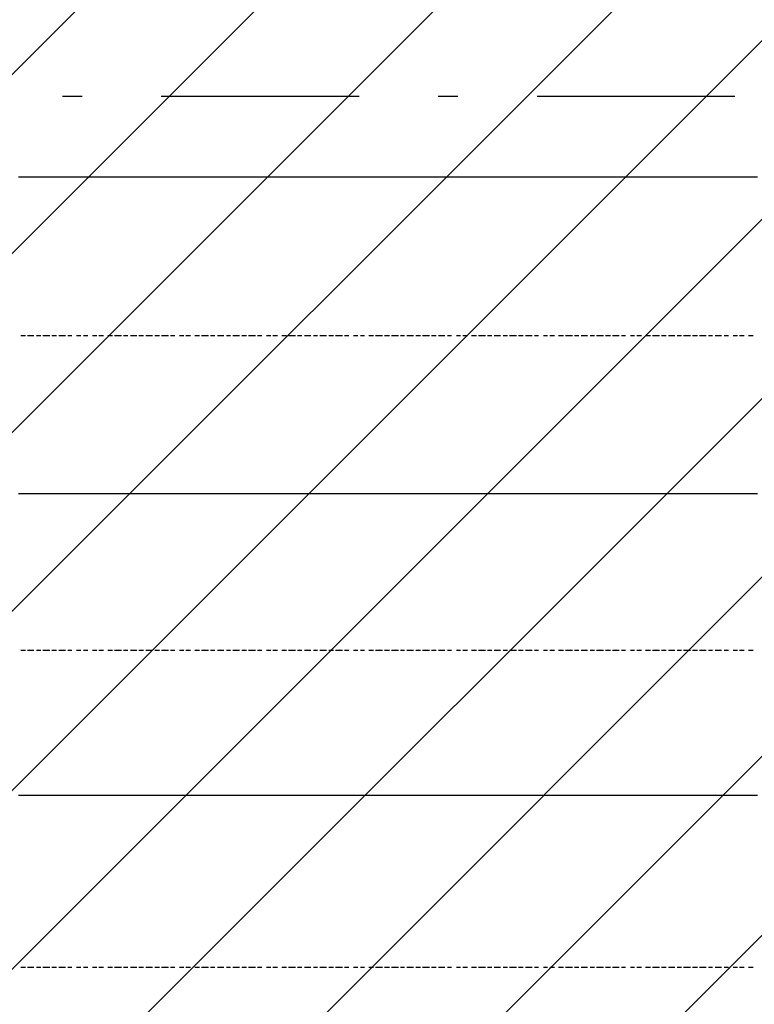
# Model space of a CAD drawing. Extents: x 997 to 109698, y 921 to 94021.
# Tile 206 of 256: x 23142 to 24535, y 20591 to 22459. Entities that reach past the tile are written whole.
import ezdxf

# ---------------------------------------------------------------- set-up
doc = ezdxf.new("R2010")
doc.units = 0
doc.header["$MEASUREMENT"] = 0
doc.layers.add('12', color=7, linetype='CONTINUOUS')
doc.layers.add('28', color=7, linetype='CONTINUOUS')

msp = doc.modelspace()

# ---------------------------------------------------------------- linework, layer by layer
at = {"layer": '12', "color": 1}
for p, q in [((23139.601607, 22160.953237), (23147.601607, 22160.953237)), ((23147.601607, 22160.953237), (23160.601607, 22160.953237)), ((23160.601607, 22160.953237), (23168.601607, 22160.953237)), ((23168.601607, 22160.953237), (23181.601607, 22160.953237)), ((23181.601607, 22160.953237), (23190.601607, 22160.953237)), ((23190.601607, 22160.953237), (23198.601607, 22160.953237)), ((23198.601607, 22160.953237), (23211.601607, 22160.953237)), ((23211.601607, 22160.953237), (23219.601607, 22160.953237)), ((23219.601607, 22160.953237), (23228.601607, 22160.953237)), ((23228.601607, 22160.953237), (23240.601607, 22160.953237)), ((23240.601607, 22160.953237), (23249.601607, 22160.953237)), ((23249.601607, 22160.953237), (23257.601607, 22160.953237)), ((23257.601607, 22160.953237), (23270.601607, 22160.953237)), ((23270.601607, 22160.953237), (23279.601607, 22160.953237)), ((23279.601607, 22160.953237), (23291.601607, 22160.953237)), ((23291.601607, 22160.953237), (23300.601607, 22160.953237)), ((23300.601607, 22160.953237), (23308.601607, 22160.953237)), ((23308.601607, 22160.953237), (23321.601607, 22160.953237)), ((23321.601607, 22160.953237), (23329.601607, 22160.953237)), ((23329.601607, 22160.953237), (23338.601607, 22160.953237)), ((23338.601607, 22160.953237), (23351.601607, 22160.953237)), ((23351.601607, 22160.953237), (23359.601607, 22160.953237)), ((23359.601607, 22160.953237), (23367.601607, 22160.953237)), ((23367.601607, 22160.953237), (23380.601607, 22160.953237)), ((23380.601607, 22160.953237), (23389.601607, 22160.953237)), ((23389.601607, 22160.953237), (23401.601607, 22160.953237)), ((23401.601607, 22160.953237), (23410.601607, 22160.953237)), ((23410.601607, 22160.953237), (23418.601607, 22160.953237)), ((23418.601607, 22160.953237), (23431.601607, 22160.953237)), ((23431.601607, 22160.953237), (23439.601607, 22160.953237)), ((23439.601607, 22160.953237), (23448.601607, 22160.953237)), ((23448.601607, 22160.953237), (23461.601607, 22160.953237)), ((23461.601607, 22160.953237), (23469.601607, 22160.953237)), ((23469.601607, 22160.953237), (23478.601607, 22160.953237)), ((23478.601607, 22160.953237), (23490.601607, 22160.953237)), ((23490.601607, 22160.953237), (23499.601607, 22160.953237)), ((23499.601607, 22160.953237), (23511.601607, 22160.953237)), ((23511.601607, 22160.953237), (23520.601607, 22160.953237)), ((23520.601607, 22160.953237), (23528.601607, 22160.953237)), ((23528.601607, 22160.953237), (23541.601607, 22160.953237)), ((23541.601607, 22160.953237), (23549.601607, 22160.953237)), ((23549.601607, 22160.953237), (23558.601607, 22160.953237)), ((23558.601607, 22160.953237), (23571.601607, 22160.953237)), ((23571.601607, 22160.953237), (23579.601607, 22160.953237)), ((23579.601607, 22160.953237), (23588.601607, 22160.953237)), ((23588.601607, 22160.953237), (23600.601607, 22160.953237)), ((23600.601607, 22160.953237), (23609.601607, 22160.953237)), ((23609.601607, 22160.953237), (23617.601607, 22160.953237)), ((23617.601607, 22160.953237), (23630.601607, 22160.953237)), ((23630.601607, 22160.953237), (23638.601607, 22160.953237)), ((23638.601607, 22160.953237), (23651.601607, 22160.953237)), ((23651.601607, 22160.953237), (23660.601607, 22160.953237)), ((23660.601607, 22160.953237), (23668.601607, 22160.953237)), ((23668.601607, 22160.953237), (23681.601607, 22160.953237)), ((23681.601607, 22160.953237), (23689.601607, 22160.953237)), ((23689.601607, 22160.953237), (23698.601607, 22160.953237)), ((23698.601607, 22160.953237), (23710.601607, 22160.953237)), ((23710.601607, 22160.953237), (23719.601607, 22160.953237)), ((23719.601607, 22160.953237), (23727.601607, 22160.953237)), ((23727.601607, 22160.953237), (23740.601607, 22160.953237)), ((23740.601607, 22160.953237), (23748.601607, 22160.953237)), ((23748.601607, 22160.953237), (23761.601607, 22160.953237)), ((23761.601607, 22160.953237), (23770.601607, 22160.953237)), ((23770.601607, 22160.953237), (23778.601607, 22160.953237)), ((23778.601607, 22160.953237), (23791.601607, 22160.953237)), ((23791.601607, 22160.953237), (23799.601607, 22160.953237)), ((23799.601607, 22160.953237), (23808.601607, 22160.953237)), ((23808.601607, 22160.953237), (23820.601607, 22160.953237)), ((23820.601607, 22160.953237), (23829.601607, 22160.953237)), ((23829.601607, 22160.953237), (23837.601607, 22160.953237)), ((23837.601607, 22160.953237), (23850.601607, 22160.953237)), ((23850.601607, 22160.953237), (23859.601607, 22160.953237)), ((23859.601607, 22160.953237), (23871.601607, 22160.953237)), ((23871.601607, 22160.953237), (23880.601607, 22160.953237)), ((23880.601607, 22160.953237), (23888.601607, 22160.953237)), ((23888.601607, 22160.953237), (23901.601607, 22160.953237)), ((23901.601607, 22160.953237), (23909.601607, 22160.953237)), ((23909.601607, 22160.953237), (23918.601607, 22160.953237)), ((23918.601607, 22160.953237), (23931.601607, 22160.953237)), ((23931.601607, 22160.953237), (23939.601607, 22160.953237)), ((23939.601607, 22160.953237), (23947.601607, 22160.953237)), ((23947.601607, 22160.953237), (23960.601607, 22160.953237)), ((23960.601607, 22160.953237), (23969.601607, 22160.953237)), ((23969.601607, 22160.953237), (23981.601607, 22160.953237)), ((23981.601607, 22160.953237), (23990.601607, 22160.953237)), ((23990.601607, 22160.953237), (23998.601607, 22160.953237)), ((23998.601607, 22160.953237), (24011.601607, 22160.953237)), ((24011.601607, 22160.953237), (24019.601607, 22160.953237)), ((24019.601607, 22160.953237), (24028.601607, 22160.953237)), ((24028.601607, 22160.953237), (24041.601607, 22160.953237)), ((24041.601607, 22160.953237), (24049.601607, 22160.953237)), ((24049.601607, 22160.953237), (24058.601607, 22160.953237)), ((24058.601607, 22160.953237), (24070.601607, 22160.953237)), ((24070.601607, 22160.953237), (24079.601607, 22160.953237)), ((24079.601607, 22160.953237), (24091.601607, 22160.953237)), ((24091.601607, 22160.953237), (24100.601607, 22160.953237)), ((24100.601607, 22160.953237), (24108.601607, 22160.953237)), ((24108.601607, 22160.953237), (24121.601607, 22160.953237)), ((24121.601607, 22160.953237), (24129.601607, 22160.953237)), ((24129.601607, 22160.953237), (24138.601607, 22160.953237)), ((24138.601607, 22160.953237), (24151.601607, 22160.953237)), ((24151.601607, 22160.953237), (24159.601607, 22160.953237)), ((24159.601607, 22160.953237), (24168.601607, 22160.953237)), ((24168.601607, 22160.953237), (24180.601607, 22160.953237)), ((24180.601607, 22160.953237), (24189.601607, 22160.953237)), ((24189.601607, 22160.953237), (24197.601607, 22160.953237)), ((24197.601607, 22160.953237), (24210.601607, 22160.953237)), ((24210.601607, 22160.953237), (24218.601607, 22160.953237)), ((24218.601607, 22160.953237), (24231.601607, 22160.953237)), ((24231.601607, 22160.953237), (24240.601607, 22160.953237)), ((24240.601607, 22160.953237), (24248.601607, 22160.953237)), ((24248.601607, 22160.953237), (24261.601607, 22160.953237)), ((24261.601607, 22160.953237), (24269.601607, 22160.953237)), ((24269.601607, 22160.953237), (24278.601607, 22160.953237)), ((24278.601607, 22160.953237), (24290.601607, 22160.953237)), ((24290.601607, 22160.953237), (24299.601607, 22160.953237)), ((24299.601607, 22160.953237), (24307.601607, 22160.953237)), ((24307.601607, 22160.953237), (24320.601607, 22160.953237)), ((24320.601607, 22160.953237), (24328.601607, 22160.953237)), ((24328.601607, 22160.953237), (24341.601607, 22160.953237)), ((24341.601607, 22160.953237), (24350.601607, 22160.953237)), ((24350.601607, 22160.953237), (24358.601607, 22160.953237)), ((24358.601607, 22160.953237), (24371.601607, 22160.953237)), ((24371.601607, 22160.953237), (24379.601607, 22160.953237)), ((24379.601607, 22160.953237), (24388.601607, 22160.953237)), ((24388.601607, 22160.953237), (24400.601607, 22160.953237)), ((24400.601607, 22160.953237), (24409.601607, 22160.953237)), ((24409.601607, 22160.953237), (24417.601607, 22160.953237)), ((24417.601607, 22160.953237), (24430.601607, 22160.953237)), ((24430.601607, 22160.953237), (24439.601607, 22160.953237)), ((24439.601607, 22160.953237), (24451.601607, 22160.953237)), ((24451.601607, 22160.953237), (24460.601607, 22160.953237)), ((24460.601607, 22160.953237), (24468.601607, 22160.953237)), ((24468.601607, 22160.953237), (24481.601607, 22160.953237)), ((24481.601607, 22160.953237), (24489.601607, 22160.953237)), ((24489.601607, 22160.953237), (24498.601607, 22160.953237)), ((24498.601607, 22160.953237), (24510.601607, 22160.953237)), ((24510.601607, 22160.953237), (24519.601607, 22160.953237)), ((24519.601607, 22160.953237), (24527.601607, 22160.953237)), ((24527.601607, 22160.953237), (24540.601607, 22160.953237)), ((23139.601607, 21559.953237), (23147.601607, 21559.953237)), ((23147.601607, 21559.953237), (23160.601607, 21559.953237)), ((23160.601607, 21559.953237), (23168.601607, 21559.953237)), ((23168.601607, 21559.953237), (23181.601607, 21559.953237)), ((23181.601607, 21559.953237), (23190.601607, 21559.953237)), ((23190.601607, 21559.953237), (23198.601607, 21559.953237)), ((23198.601607, 21559.953237), (23211.601607, 21559.953237)), ((23211.601607, 21559.953237), (23219.601607, 21559.953237)), ((23219.601607, 21559.953237), (23228.601607, 21559.953237)), ((23228.601607, 21559.953237), (23240.601607, 21559.953237)), ((23240.601607, 21559.953237), (23249.601607, 21559.953237)), ((23249.601607, 21559.953237), (23257.601607, 21559.953237)), ((23257.601607, 21559.953237), (23270.601607, 21559.953237)), ((23270.601607, 21559.953237), (23279.601607, 21559.953237)), ((23279.601607, 21559.953237), (23291.601607, 21559.953237)), ((23291.601607, 21559.953237), (23300.601607, 21559.953237)), ((23300.601607, 21559.953237), (23308.601607, 21559.953237)), ((23308.601607, 21559.953237), (23321.601607, 21559.953237)), ((23321.601607, 21559.953237), (23329.601607, 21559.953237)), ((23329.601607, 21559.953237), (23338.601607, 21559.953237)), ((23338.601607, 21559.953237), (23351.601607, 21559.953237)), ((23351.601607, 21559.953237), (23359.601607, 21559.953237)), ((23359.601607, 21559.953237), (23367.601607, 21559.953237)), ((23367.601607, 21559.953237), (23380.601607, 21559.953237)), ((23380.601607, 21559.953237), (23389.601607, 21559.953237)), ((23389.601607, 21559.953237), (23401.601607, 21559.953237)), ((23401.601607, 21559.953237), (23410.601607, 21559.953237)), ((23410.601607, 21559.953237), (23418.601607, 21559.953237)), ((23418.601607, 21559.953237), (23431.601607, 21559.953237)), ((23431.601607, 21559.953237), (23439.601607, 21559.953237)), ((23439.601607, 21559.953237), (23448.601607, 21559.953237)), ((23448.601607, 21559.953237), (23461.601607, 21559.953237)), ((23461.601607, 21559.953237), (23469.601607, 21559.953237)), ((23469.601607, 21559.953237), (23478.601607, 21559.953237)), ((23478.601607, 21559.953237), (23490.601607, 21559.953237)), ((23490.601607, 21559.953237), (23499.601607, 21559.953237)), ((23499.601607, 21559.953237), (23511.601607, 21559.953237)), ((23511.601607, 21559.953237), (23520.601607, 21559.953237)), ((23520.601607, 21559.953237), (23528.601607, 21559.953237)), ((23528.601607, 21559.953237), (23541.601607, 21559.953237)), ((23541.601607, 21559.953237), (23549.601607, 21559.953237)), ((23549.601607, 21559.953237), (23558.601607, 21559.953237)), ((23558.601607, 21559.953237), (23571.601607, 21559.953237)), ((23571.601607, 21559.953237), (23579.601607, 21559.953237)), ((23579.601607, 21559.953237), (23588.601607, 21559.953237)), ((23588.601607, 21559.953237), (23600.601607, 21559.953237)), ((23600.601607, 21559.953237), (23609.601607, 21559.953237)), ((23609.601607, 21559.953237), (23617.601607, 21559.953237)), ((23617.601607, 21559.953237), (23630.601607, 21559.953237)), ((23630.601607, 21559.953237), (23638.601607, 21559.953237)), ((23638.601607, 21559.953237), (23651.601607, 21559.953237)), ((23651.601607, 21559.953237), (23660.601607, 21559.953237)), ((23660.601607, 21559.953237), (23668.601607, 21559.953237)), ((23668.601607, 21559.953237), (23681.601607, 21559.953237)), ((23681.601607, 21559.953237), (23689.601607, 21559.953237)), ((23689.601607, 21559.953237), (23698.601607, 21559.953237)), ((23698.601607, 21559.953237), (23710.601607, 21559.953237)), ((23710.601607, 21559.953237), (23719.601607, 21559.953237)), ((23719.601607, 21559.953237), (23727.601607, 21559.953237)), ((23727.601607, 21559.953237), (23740.601607, 21559.953237)), ((23740.601607, 21559.953237), (23748.601607, 21559.953237)), ((23748.601607, 21559.953237), (23761.601607, 21559.953237)), ((23761.601607, 21559.953237), (23770.601607, 21559.953237)), ((23770.601607, 21559.953237), (23778.601607, 21559.953237)), ((23778.601607, 21559.953237), (23791.601607, 21559.953237)), ((23791.601607, 21559.953237), (23799.601607, 21559.953237)), ((23799.601607, 21559.953237), (23808.601607, 21559.953237)), ((23808.601607, 21559.953237), (23820.601607, 21559.953237)), ((23820.601607, 21559.953237), (23829.601607, 21559.953237)), ((23829.601607, 21559.953237), (23837.601607, 21559.953237)), ((23837.601607, 21559.953237), (23850.601607, 21559.953237)), ((23850.601607, 21559.953237), (23859.601607, 21559.953237)), ((23859.601607, 21559.953237), (23871.601607, 21559.953237)), ((23871.601607, 21559.953237), (23880.601607, 21559.953237)), ((23880.601607, 21559.953237), (23888.601607, 21559.953237)), ((23888.601607, 21559.953237), (23901.601607, 21559.953237)), ((23901.601607, 21559.953237), (23909.601607, 21559.953237)), ((23909.601607, 21559.953237), (23918.601607, 21559.953237)), ((23918.601607, 21559.953237), (23931.601607, 21559.953237)), ((23931.601607, 21559.953237), (23939.601607, 21559.953237)), ((23939.601607, 21559.953237), (23947.601607, 21559.953237)), ((23947.601607, 21559.953237), (23960.601607, 21559.953237)), ((23960.601607, 21559.953237), (23969.601607, 21559.953237)), ((23969.601607, 21559.953237), (23981.601607, 21559.953237)), ((23981.601607, 21559.953237), (23990.601607, 21559.953237)), ((23990.601607, 21559.953237), (23998.601607, 21559.953237)), ((23998.601607, 21559.953237), (24011.601607, 21559.953237)), ((24011.601607, 21559.953237), (24019.601607, 21559.953237)), ((24019.601607, 21559.953237), (24028.601607, 21559.953237)), ((24028.601607, 21559.953237), (24041.601607, 21559.953237)), ((24041.601607, 21559.953237), (24049.601607, 21559.953237)), ((24049.601607, 21559.953237), (24058.601607, 21559.953237)), ((24058.601607, 21559.953237), (24070.601607, 21559.953237)), ((24070.601607, 21559.953237), (24079.601607, 21559.953237)), ((24079.601607, 21559.953237), (24091.601607, 21559.953237)), ((24091.601607, 21559.953237), (24100.601607, 21559.953237)), ((24100.601607, 21559.953237), (24108.601607, 21559.953237)), ((24108.601607, 21559.953237), (24121.601607, 21559.953237)), ((24121.601607, 21559.953237), (24129.601607, 21559.953237)), ((24129.601607, 21559.953237), (24138.601607, 21559.953237)), ((24138.601607, 21559.953237), (24151.601607, 21559.953237)), ((24151.601607, 21559.953237), (24159.601607, 21559.953237)), ((24159.601607, 21559.953237), (24168.601607, 21559.953237)), ((24168.601607, 21559.953237), (24180.601607, 21559.953237)), ((24180.601607, 21559.953237), (24189.601607, 21559.953237)), ((24189.601607, 21559.953237), (24197.601607, 21559.953237)), ((24197.601607, 21559.953237), (24210.601607, 21559.953237)), ((24210.601607, 21559.953237), (24218.601607, 21559.953237)), ((24218.601607, 21559.953237), (24231.601607, 21559.953237)), ((24231.601607, 21559.953237), (24240.601607, 21559.953237)), ((24240.601607, 21559.953237), (24248.601607, 21559.953237)), ((24248.601607, 21559.953237), (24261.601607, 21559.953237)), ((24261.601607, 21559.953237), (24269.601607, 21559.953237)), ((24269.601607, 21559.953237), (24278.601607, 21559.953237)), ((24278.601607, 21559.953237), (24290.601607, 21559.953237)), ((24290.601607, 21559.953237), (24299.601607, 21559.953237)), ((24299.601607, 21559.953237), (24307.601607, 21559.953237)), ((24307.601607, 21559.953237), (24320.601607, 21559.953237)), ((24320.601607, 21559.953237), (24328.601607, 21559.953237)), ((24328.601607, 21559.953237), (24341.601607, 21559.953237)), ((24341.601607, 21559.953237), (24350.601607, 21559.953237)), ((24350.601607, 21559.953237), (24358.601607, 21559.953237)), ((24358.601607, 21559.953237), (24371.601607, 21559.953237)), ((24371.601607, 21559.953237), (24379.601607, 21559.953237)), ((24379.601607, 21559.953237), (24388.601607, 21559.953237)), ((24388.601607, 21559.953237), (24400.601607, 21559.953237)), ((24400.601607, 21559.953237), (24409.601607, 21559.953237)), ((24409.601607, 21559.953237), (24417.601607, 21559.953237)), ((24417.601607, 21559.953237), (24430.601607, 21559.953237)), ((24430.601607, 21559.953237), (24439.601607, 21559.953237)), ((24439.601607, 21559.953237), (24451.601607, 21559.953237)), ((24451.601607, 21559.953237), (24460.601607, 21559.953237)), ((24460.601607, 21559.953237), (24468.601607, 21559.953237)), ((24468.601607, 21559.953237), (24481.601607, 21559.953237)), ((24481.601607, 21559.953237), (24489.601607, 21559.953237)), ((24489.601607, 21559.953237), (24498.601607, 21559.953237)), ((24498.601607, 21559.953237), (24510.601607, 21559.953237)), ((24510.601607, 21559.953237), (24519.601607, 21559.953237)), ((24519.601607, 21559.953237), (24527.601607, 21559.953237)), ((24527.601607, 21559.953237), (24540.601607, 21559.953237)), ((23139.601607, 20987.953237), (23147.601607, 20987.953237)), ((23147.601607, 20987.953237), (23160.601607, 20987.953237)), ((23160.601607, 20987.953237), (23168.601607, 20987.953237)), ((23168.601607, 20987.953237), (23181.601607, 20987.953237)), ((23181.601607, 20987.953237), (23190.601607, 20987.953237)), ((23190.601607, 20987.953237), (23198.601607, 20987.953237)), ((23198.601607, 20987.953237), (23211.601607, 20987.953237)), ((23211.601607, 20987.953237), (23219.601607, 20987.953237)), ((23219.601607, 20987.953237), (23228.601607, 20987.953237)), ((23228.601607, 20987.953237), (23240.601607, 20987.953237)), ((23240.601607, 20987.953237), (23249.601607, 20987.953237)), ((23249.601607, 20987.953237), (23257.601607, 20987.953237)), ((23257.601607, 20987.953237), (23270.601607, 20987.953237)), ((23270.601607, 20987.953237), (23279.601607, 20987.953237)), ((23279.601607, 20987.953237), (23291.601607, 20987.953237)), ((23291.601607, 20987.953237), (23300.601607, 20987.953237)), ((23300.601607, 20987.953237), (23308.601607, 20987.953237)), ((23308.601607, 20987.953237), (23321.601607, 20987.953237)), ((23321.601607, 20987.953237), (23329.601607, 20987.953237)), ((23329.601607, 20987.953237), (23338.601607, 20987.953237)), ((23338.601607, 20987.953237), (23351.601607, 20987.953237)), ((23351.601607, 20987.953237), (23359.601607, 20987.953237)), ((23359.601607, 20987.953237), (23367.601607, 20987.953237)), ((23367.601607, 20987.953237), (23380.601607, 20987.953237)), ((23380.601607, 20987.953237), (23389.601607, 20987.953237)), ((23389.601607, 20987.953237), (23401.601607, 20987.953237)), ((23401.601607, 20987.953237), (23410.601607, 20987.953237)), ((23410.601607, 20987.953237), (23418.601607, 20987.953237)), ((23418.601607, 20987.953237), (23431.601607, 20987.953237)), ((23431.601607, 20987.953237), (23439.601607, 20987.953237)), ((23439.601607, 20987.953237), (23448.601607, 20987.953237)), ((23448.601607, 20987.953237), (23461.601607, 20987.953237)), ((23461.601607, 20987.953237), (23469.601607, 20987.953237)), ((23469.601607, 20987.953237), (23478.601607, 20987.953237)), ((23478.601607, 20987.953237), (23490.601607, 20987.953237)), ((23490.601607, 20987.953237), (23499.601607, 20987.953237)), ((23499.601607, 20987.953237), (23511.601607, 20987.953237)), ((23511.601607, 20987.953237), (23520.601607, 20987.953237)), ((23520.601607, 20987.953237), (23528.601607, 20987.953237)), ((23528.601607, 20987.953237), (23541.601607, 20987.953237)), ((23541.601607, 20987.953237), (23549.601607, 20987.953237)), ((23549.601607, 20987.953237), (23558.601607, 20987.953237)), ((23558.601607, 20987.953237), (23571.601607, 20987.953237)), ((23571.601607, 20987.953237), (23579.601607, 20987.953237)), ((23579.601607, 20987.953237), (23588.601607, 20987.953237)), ((23588.601607, 20987.953237), (23600.601607, 20987.953237)), ((23600.601607, 20987.953237), (23609.601607, 20987.953237)), ((23609.601607, 20987.953237), (23617.601607, 20987.953237)), ((23617.601607, 20987.953237), (23630.601607, 20987.953237)), ((23630.601607, 20987.953237), (23638.601607, 20987.953237)), ((23638.601607, 20987.953237), (23651.601607, 20987.953237)), ((23651.601607, 20987.953237), (23660.601607, 20987.953237)), ((23660.601607, 20987.953237), (23668.601607, 20987.953237)), ((23668.601607, 20987.953237), (23681.601607, 20987.953237)), ((23681.601607, 20987.953237), (23689.601607, 20987.953237)), ((23689.601607, 20987.953237), (23698.601607, 20987.953237)), ((23698.601607, 20987.953237), (23710.601607, 20987.953237)), ((23710.601607, 20987.953237), (23719.601607, 20987.953237)), ((23719.601607, 20987.953237), (23727.601607, 20987.953237)), ((23727.601607, 20987.953237), (23740.601607, 20987.953237)), ((23740.601607, 20987.953237), (23748.601607, 20987.953237)), ((23748.601607, 20987.953237), (23761.601607, 20987.953237)), ((23761.601607, 20987.953237), (23770.601607, 20987.953237)), ((23770.601607, 20987.953237), (23778.601607, 20987.953237)), ((23778.601607, 20987.953237), (23791.601607, 20987.953237)), ((23791.601607, 20987.953237), (23799.601607, 20987.953237)), ((23799.601607, 20987.953237), (23808.601607, 20987.953237)), ((23808.601607, 20987.953237), (23820.601607, 20987.953237)), ((23820.601607, 20987.953237), (23829.601607, 20987.953237)), ((23829.601607, 20987.953237), (23837.601607, 20987.953237)), ((23837.601607, 20987.953237), (23850.601607, 20987.953237)), ((23850.601607, 20987.953237), (23859.601607, 20987.953237)), ((23859.601607, 20987.953237), (23871.601607, 20987.953237)), ((23871.601607, 20987.953237), (23880.601607, 20987.953237)), ((23880.601607, 20987.953237), (23888.601607, 20987.953237)), ((23888.601607, 20987.953237), (23901.601607, 20987.953237)), ((23901.601607, 20987.953237), (23909.601607, 20987.953237)), ((23909.601607, 20987.953237), (23918.601607, 20987.953237)), ((23918.601607, 20987.953237), (23931.601607, 20987.953237)), ((23931.601607, 20987.953237), (23939.601607, 20987.953237)), ((23939.601607, 20987.953237), (23947.601607, 20987.953237)), ((23947.601607, 20987.953237), (23960.601607, 20987.953237)), ((23960.601607, 20987.953237), (23969.601607, 20987.953237)), ((23969.601607, 20987.953237), (23981.601607, 20987.953237)), ((23981.601607, 20987.953237), (23990.601607, 20987.953237)), ((23990.601607, 20987.953237), (23998.601607, 20987.953237)), ((23998.601607, 20987.953237), (24011.601607, 20987.953237)), ((24011.601607, 20987.953237), (24019.601607, 20987.953237)), ((24019.601607, 20987.953237), (24028.601607, 20987.953237)), ((24028.601607, 20987.953237), (24041.601607, 20987.953237)), ((24041.601607, 20987.953237), (24049.601607, 20987.953237)), ((24049.601607, 20987.953237), (24058.601607, 20987.953237)), ((24058.601607, 20987.953237), (24070.601607, 20987.953237)), ((24070.601607, 20987.953237), (24079.601607, 20987.953237)), ((24079.601607, 20987.953237), (24091.601607, 20987.953237)), ((24091.601607, 20987.953237), (24100.601607, 20987.953237)), ((24100.601607, 20987.953237), (24108.601607, 20987.953237)), ((24108.601607, 20987.953237), (24121.601607, 20987.953237)), ((24121.601607, 20987.953237), (24129.601607, 20987.953237)), ((24129.601607, 20987.953237), (24138.601607, 20987.953237)), ((24138.601607, 20987.953237), (24151.601607, 20987.953237)), ((24151.601607, 20987.953237), (24159.601607, 20987.953237)), ((24159.601607, 20987.953237), (24168.601607, 20987.953237)), ((24168.601607, 20987.953237), (24180.601607, 20987.953237)), ((24180.601607, 20987.953237), (24189.601607, 20987.953237)), ((24189.601607, 20987.953237), (24197.601607, 20987.953237)), ((24197.601607, 20987.953237), (24210.601607, 20987.953237)), ((24210.601607, 20987.953237), (24218.601607, 20987.953237)), ((24218.601607, 20987.953237), (24231.601607, 20987.953237)), ((24231.601607, 20987.953237), (24240.601607, 20987.953237)), ((24240.601607, 20987.953237), (24248.601607, 20987.953237)), ((24248.601607, 20987.953237), (24261.601607, 20987.953237)), ((24261.601607, 20987.953237), (24269.601607, 20987.953237)), ((24269.601607, 20987.953237), (24278.601607, 20987.953237)), ((24278.601607, 20987.953237), (24290.601607, 20987.953237)), ((24290.601607, 20987.953237), (24299.601607, 20987.953237)), ((24299.601607, 20987.953237), (24307.601607, 20987.953237)), ((24307.601607, 20987.953237), (24320.601607, 20987.953237)), ((24320.601607, 20987.953237), (24328.601607, 20987.953237)), ((24328.601607, 20987.953237), (24341.601607, 20987.953237)), ((24341.601607, 20987.953237), (24350.601607, 20987.953237)), ((24350.601607, 20987.953237), (24358.601607, 20987.953237)), ((24358.601607, 20987.953237), (24371.601607, 20987.953237)), ((24371.601607, 20987.953237), (24379.601607, 20987.953237)), ((24379.601607, 20987.953237), (24388.601607, 20987.953237)), ((24388.601607, 20987.953237), (24400.601607, 20987.953237)), ((24400.601607, 20987.953237), (24409.601607, 20987.953237)), ((24409.601607, 20987.953237), (24417.601607, 20987.953237)), ((24417.601607, 20987.953237), (24430.601607, 20987.953237)), ((24430.601607, 20987.953237), (24439.601607, 20987.953237)), ((24439.601607, 20987.953237), (24451.601607, 20987.953237)), ((24451.601607, 20987.953237), (24460.601607, 20987.953237)), ((24460.601607, 20987.953237), (24468.601607, 20987.953237)), ((24468.601607, 20987.953237), (24481.601607, 20987.953237)), ((24481.601607, 20987.953237), (24489.601607, 20987.953237)), ((24489.601607, 20987.953237), (24498.601607, 20987.953237)), ((24498.601607, 20987.953237), (24510.601607, 20987.953237)), ((24510.601607, 20987.953237), (24519.601607, 20987.953237)), ((24519.601607, 20987.953237), (24527.601607, 20987.953237)), ((24527.601607, 20987.953237), (24540.601607, 20987.953237))]:
    msp.add_line(p, q, dxfattribs=at)
at = {"layer": '12', "color": 5}
for p, q in [((23143.601607, 21859.953237), (23152.601607, 21859.953237)), ((23156.601607, 21859.953237), (23168.601607, 21859.953237)), ((23173.601607, 21859.953237), (23181.601607, 21859.953237)), ((23185.601607, 21859.953237), (23198.601607, 21859.953237)), ((23202.601607, 21859.953237), (23211.601607, 21859.953237)), ((23215.601607, 21859.953237), (23228.601607, 21859.953237)), ((23232.601607, 21859.953237), (23240.601607, 21859.953237)), ((23249.601607, 21859.953237), (23257.601607, 21859.953237)), ((23262.601607, 21859.953237), (23270.601607, 21859.953237)), ((23279.601607, 21859.953237), (23287.601607, 21859.953237)), ((23291.601607, 21859.953237), (23300.601607, 21859.953237)), ((23308.601607, 21859.953237), (23317.601607, 21859.953237)), ((23321.601607, 21859.953237), (23334.601607, 21859.953237)), ((23338.601607, 21859.953237), (23346.601607, 21859.953237)), ((23351.601607, 21859.953237), (23363.601607, 21859.953237)), ((23367.601607, 21859.953237), (23376.601607, 21859.953237)), ((23380.601607, 21859.953237), (23393.601607, 21859.953237)), ((23397.601607, 21859.953237), (23406.601607, 21859.953237)), ((23410.601607, 21859.953237), (23423.601607, 21859.953237)), ((23427.601607, 21859.953237), (23435.601607, 21859.953237)), ((23444.601607, 21859.953237), (23452.601607, 21859.953237)), ((23456.601607, 21859.953237), (23465.601607, 21859.953237)), ((23473.601607, 21859.953237), (23482.601607, 21859.953237)), ((23486.601607, 21859.953237), (23499.601607, 21859.953237)), ((23503.601607, 21859.953237), (23511.601607, 21859.953237)), ((23516.601607, 21859.953237), (23528.601607, 21859.953237)), ((23533.601607, 21859.953237), (23541.601607, 21859.953237)), ((23545.601607, 21859.953237), (23558.601607, 21859.953237)), ((23562.601607, 21859.953237), (23571.601607, 21859.953237)), ((23575.601607, 21859.953237), (23588.601607, 21859.953237)), ((23592.601607, 21859.953237), (23600.601607, 21859.953237)), ((23609.601607, 21859.953237), (23617.601607, 21859.953237)), ((23621.601607, 21859.953237), (23630.601607, 21859.953237)), ((23638.601607, 21859.953237), (23647.601607, 21859.953237)), ((23651.601607, 21859.953237), (23664.601607, 21859.953237)), ((23668.601607, 21859.953237), (23676.601607, 21859.953237)), ((23681.601607, 21859.953237), (23693.601607, 21859.953237)), ((23698.601607, 21859.953237), (23706.601607, 21859.953237)), ((23710.601607, 21859.953237), (23723.601607, 21859.953237)), ((23727.601607, 21859.953237), (23736.601607, 21859.953237)), ((23740.601607, 21859.953237), (23753.601607, 21859.953237)), ((23757.601607, 21859.953237), (23765.601607, 21859.953237)), ((23774.601607, 21859.953237), (23782.601607, 21859.953237)), ((23787.601607, 21859.953237), (23795.601607, 21859.953237)), ((23803.601607, 21859.953237), (23812.601607, 21859.953237)), ((23816.601607, 21859.953237), (23829.601607, 21859.953237)), ((23833.601607, 21859.953237), (23842.601607, 21859.953237)), ((23846.601607, 21859.953237), (23859.601607, 21859.953237)), ((23863.601607, 21859.953237), (23871.601607, 21859.953237)), ((23875.601607, 21859.953237), (23888.601607, 21859.953237)), ((23892.601607, 21859.953237), (23901.601607, 21859.953237)), ((23905.601607, 21859.953237), (23918.601607, 21859.953237)), ((23922.601607, 21859.953237), (23931.601607, 21859.953237)), ((23935.601607, 21859.953237), (23947.601607, 21859.953237)), ((23952.601607, 21859.953237), (23960.601607, 21859.953237)), ((23969.601607, 21859.953237), (23977.601607, 21859.953237)), ((23981.601607, 21859.953237), (23990.601607, 21859.953237)), ((23998.601607, 21859.953237), (24007.601607, 21859.953237)), ((24011.601607, 21859.953237), (24024.601607, 21859.953237)), ((24028.601607, 21859.953237), (24036.601607, 21859.953237)), ((24041.601607, 21859.953237), (24053.601607, 21859.953237)), ((24058.601607, 21859.953237), (24066.601607, 21859.953237)), ((24070.601607, 21859.953237), (24083.601607, 21859.953237)), ((24087.601607, 21859.953237), (24096.601607, 21859.953237)), ((24100.601607, 21859.953237), (24113.601607, 21859.953237)), ((24117.601607, 21859.953237), (24125.601607, 21859.953237)), ((24134.601607, 21859.953237), (24142.601607, 21859.953237)), ((24146.601607, 21859.953237), (24155.601607, 21859.953237)), ((24163.601607, 21859.953237), (24172.601607, 21859.953237)), ((24176.601607, 21859.953237), (24189.601607, 21859.953237)), ((24193.601607, 21859.953237), (24201.601607, 21859.953237)), ((24206.601607, 21859.953237), (24218.601607, 21859.953237)), ((24223.601607, 21859.953237), (24231.601607, 21859.953237)), ((24235.601607, 21859.953237), (24248.601607, 21859.953237)), ((24252.601607, 21859.953237), (24261.601607, 21859.953237)), ((24265.601607, 21859.953237), (24278.601607, 21859.953237)), ((24282.601607, 21859.953237), (24290.601607, 21859.953237)), ((24299.601607, 21859.953237), (24307.601607, 21859.953237)), ((24311.601607, 21859.953237), (24320.601607, 21859.953237)), ((24328.601607, 21859.953237), (24337.601607, 21859.953237)), ((24341.601607, 21859.953237), (24354.601607, 21859.953237)), ((24358.601607, 21859.953237), (24367.601607, 21859.953237)), ((24371.601607, 21859.953237), (24383.601607, 21859.953237)), ((24388.601607, 21859.953237), (24396.601607, 21859.953237)), ((24400.601607, 21859.953237), (24413.601607, 21859.953237)), ((24417.601607, 21859.953237), (24426.601607, 21859.953237)), ((24430.601607, 21859.953237), (24443.601607, 21859.953237)), ((24447.601607, 21859.953237), (24455.601607, 21859.953237)), ((24460.601607, 21859.953237), (24472.601607, 21859.953237)), ((24477.601607, 21859.953237), (24485.601607, 21859.953237)), ((24494.601607, 21859.953237), (24502.601607, 21859.953237)), ((24506.601607, 21859.953237), (24515.601607, 21859.953237)), ((24523.601607, 21859.953237), (24532.601607, 21859.953237)), ((23143.601607, 21262.953237), (23152.601607, 21262.953237)), ((23156.601607, 21262.953237), (23168.601607, 21262.953237)), ((23173.601607, 21262.953237), (23181.601607, 21262.953237)), ((23185.601607, 21262.953237), (23198.601607, 21262.953237)), ((23202.601607, 21262.953237), (23211.601607, 21262.953237)), ((23215.601607, 21262.953237), (23228.601607, 21262.953237)), ((23232.601607, 21262.953237), (23240.601607, 21262.953237)), ((23249.601607, 21262.953237), (23257.601607, 21262.953237)), ((23262.601607, 21262.953237), (23270.601607, 21262.953237)), ((23279.601607, 21262.953237), (23287.601607, 21262.953237)), ((23291.601607, 21262.953237), (23300.601607, 21262.953237)), ((23308.601607, 21262.953237), (23317.601607, 21262.953237)), ((23321.601607, 21262.953237), (23334.601607, 21262.953237)), ((23338.601607, 21262.953237), (23346.601607, 21262.953237)), ((23351.601607, 21262.953237), (23363.601607, 21262.953237)), ((23367.601607, 21262.953237), (23376.601607, 21262.953237)), ((23380.601607, 21262.953237), (23393.601607, 21262.953237)), ((23397.601607, 21262.953237), (23406.601607, 21262.953237)), ((23410.601607, 21262.953237), (23423.601607, 21262.953237)), ((23427.601607, 21262.953237), (23435.601607, 21262.953237)), ((23444.601607, 21262.953237), (23452.601607, 21262.953237)), ((23456.601607, 21262.953237), (23465.601607, 21262.953237)), ((23473.601607, 21262.953237), (23482.601607, 21262.953237)), ((23486.601607, 21262.953237), (23499.601607, 21262.953237)), ((23503.601607, 21262.953237), (23511.601607, 21262.953237)), ((23516.601607, 21262.953237), (23528.601607, 21262.953237)), ((23533.601607, 21262.953237), (23541.601607, 21262.953237)), ((23545.601607, 21262.953237), (23558.601607, 21262.953237)), ((23562.601607, 21262.953237), (23571.601607, 21262.953237)), ((23575.601607, 21262.953237), (23588.601607, 21262.953237)), ((23592.601607, 21262.953237), (23600.601607, 21262.953237)), ((23609.601607, 21262.953237), (23617.601607, 21262.953237)), ((23621.601607, 21262.953237), (23630.601607, 21262.953237)), ((23638.601607, 21262.953237), (23647.601607, 21262.953237)), ((23651.601607, 21262.953237), (23664.601607, 21262.953237)), ((23668.601607, 21262.953237), (23676.601607, 21262.953237)), ((23681.601607, 21262.953237), (23693.601607, 21262.953237)), ((23698.601607, 21262.953237), (23706.601607, 21262.953237)), ((23710.601607, 21262.953237), (23723.601607, 21262.953237)), ((23727.601607, 21262.953237), (23736.601607, 21262.953237)), ((23740.601607, 21262.953237), (23753.601607, 21262.953237)), ((23757.601607, 21262.953237), (23765.601607, 21262.953237)), ((23774.601607, 21262.953237), (23782.601607, 21262.953237)), ((23787.601607, 21262.953237), (23795.601607, 21262.953237)), ((23803.601607, 21262.953237), (23812.601607, 21262.953237)), ((23816.601607, 21262.953237), (23829.601607, 21262.953237)), ((23833.601607, 21262.953237), (23842.601607, 21262.953237)), ((23846.601607, 21262.953237), (23859.601607, 21262.953237)), ((23863.601607, 21262.953237), (23871.601607, 21262.953237)), ((23875.601607, 21262.953237), (23888.601607, 21262.953237)), ((23892.601607, 21262.953237), (23901.601607, 21262.953237)), ((23905.601607, 21262.953237), (23918.601607, 21262.953237)), ((23922.601607, 21262.953237), (23931.601607, 21262.953237)), ((23935.601607, 21262.953237), (23947.601607, 21262.953237)), ((23952.601607, 21262.953237), (23960.601607, 21262.953237)), ((23969.601607, 21262.953237), (23977.601607, 21262.953237)), ((23981.601607, 21262.953237), (23990.601607, 21262.953237)), ((23998.601607, 21262.953237), (24007.601607, 21262.953237)), ((24011.601607, 21262.953237), (24024.601607, 21262.953237)), ((24028.601607, 21262.953237), (24036.601607, 21262.953237)), ((24041.601607, 21262.953237), (24053.601607, 21262.953237)), ((24058.601607, 21262.953237), (24066.601607, 21262.953237)), ((24070.601607, 21262.953237), (24083.601607, 21262.953237)), ((24087.601607, 21262.953237), (24096.601607, 21262.953237)), ((24100.601607, 21262.953237), (24113.601607, 21262.953237)), ((24117.601607, 21262.953237), (24125.601607, 21262.953237)), ((24134.601607, 21262.953237), (24142.601607, 21262.953237)), ((24146.601607, 21262.953237), (24155.601607, 21262.953237)), ((24163.601607, 21262.953237), (24172.601607, 21262.953237)), ((24176.601607, 21262.953237), (24189.601607, 21262.953237)), ((24193.601607, 21262.953237), (24201.601607, 21262.953237)), ((24206.601607, 21262.953237), (24218.601607, 21262.953237)), ((24223.601607, 21262.953237), (24231.601607, 21262.953237)), ((24235.601607, 21262.953237), (24248.601607, 21262.953237)), ((24252.601607, 21262.953237), (24261.601607, 21262.953237)), ((24265.601607, 21262.953237), (24278.601607, 21262.953237)), ((24282.601607, 21262.953237), (24290.601607, 21262.953237)), ((24299.601607, 21262.953237), (24307.601607, 21262.953237)), ((24311.601607, 21262.953237), (24320.601607, 21262.953237)), ((24328.601607, 21262.953237), (24337.601607, 21262.953237)), ((24341.601607, 21262.953237), (24354.601607, 21262.953237)), ((24358.601607, 21262.953237), (24367.601607, 21262.953237)), ((24371.601607, 21262.953237), (24383.601607, 21262.953237)), ((24388.601607, 21262.953237), (24396.601607, 21262.953237)), ((24400.601607, 21262.953237), (24413.601607, 21262.953237)), ((24417.601607, 21262.953237), (24426.601607, 21262.953237)), ((24430.601607, 21262.953237), (24443.601607, 21262.953237)), ((24447.601607, 21262.953237), (24455.601607, 21262.953237)), ((24460.601607, 21262.953237), (24472.601607, 21262.953237)), ((24477.601607, 21262.953237), (24485.601607, 21262.953237)), ((24494.601607, 21262.953237), (24502.601607, 21262.953237)), ((24506.601607, 21262.953237), (24515.601607, 21262.953237)), ((24523.601607, 21262.953237), (24532.601607, 21262.953237)), ((23143.601607, 20661.953237), (23152.601607, 20661.953237)), ((23156.601607, 20661.953237), (23168.601607, 20661.953237)), ((23173.601607, 20661.953237), (23181.601607, 20661.953237)), ((23185.601607, 20661.953237), (23198.601607, 20661.953237)), ((23202.601607, 20661.953237), (23211.601607, 20661.953237)), ((23215.601607, 20661.953237), (23228.601607, 20661.953237)), ((23232.601607, 20661.953237), (23240.601607, 20661.953237)), ((23249.601607, 20661.953237), (23257.601607, 20661.953237)), ((23262.601607, 20661.953237), (23270.601607, 20661.953237)), ((23279.601607, 20661.953237), (23287.601607, 20661.953237)), ((23291.601607, 20661.953237), (23300.601607, 20661.953237)), ((23308.601607, 20661.953237), (23317.601607, 20661.953237)), ((23321.601607, 20661.953237), (23334.601607, 20661.953237)), ((23338.601607, 20661.953237), (23346.601607, 20661.953237)), ((23351.601607, 20661.953237), (23363.601607, 20661.953237)), ((23367.601607, 20661.953237), (23376.601607, 20661.953237)), ((23380.601607, 20661.953237), (23393.601607, 20661.953237)), ((23397.601607, 20661.953237), (23406.601607, 20661.953237)), ((23410.601607, 20661.953237), (23423.601607, 20661.953237)), ((23427.601607, 20661.953237), (23435.601607, 20661.953237)), ((23444.601607, 20661.953237), (23452.601607, 20661.953237)), ((23456.601607, 20661.953237), (23465.601607, 20661.953237)), ((23473.601607, 20661.953237), (23482.601607, 20661.953237)), ((23486.601607, 20661.953237), (23499.601607, 20661.953237)), ((23503.601607, 20661.953237), (23511.601607, 20661.953237)), ((23516.601607, 20661.953237), (23528.601607, 20661.953237)), ((23533.601607, 20661.953237), (23541.601607, 20661.953237)), ((23545.601607, 20661.953237), (23558.601607, 20661.953237)), ((23562.601607, 20661.953237), (23571.601607, 20661.953237)), ((23575.601607, 20661.953237), (23588.601607, 20661.953237)), ((23592.601607, 20661.953237), (23600.601607, 20661.953237)), ((23609.601607, 20661.953237), (23617.601607, 20661.953237)), ((23621.601607, 20661.953237), (23630.601607, 20661.953237)), ((23638.601607, 20661.953237), (23647.601607, 20661.953237)), ((23651.601607, 20661.953237), (23664.601607, 20661.953237)), ((23668.601607, 20661.953237), (23676.601607, 20661.953237)), ((23681.601607, 20661.953237), (23693.601607, 20661.953237)), ((23698.601607, 20661.953237), (23706.601607, 20661.953237)), ((23710.601607, 20661.953237), (23723.601607, 20661.953237)), ((23727.601607, 20661.953237), (23736.601607, 20661.953237)), ((23740.601607, 20661.953237), (23753.601607, 20661.953237)), ((23757.601607, 20661.953237), (23765.601607, 20661.953237)), ((23774.601607, 20661.953237), (23782.601607, 20661.953237)), ((23787.601607, 20661.953237), (23795.601607, 20661.953237)), ((23803.601607, 20661.953237), (23812.601607, 20661.953237)), ((23816.601607, 20661.953237), (23829.601607, 20661.953237)), ((23833.601607, 20661.953237), (23842.601607, 20661.953237)), ((23846.601607, 20661.953237), (23859.601607, 20661.953237)), ((23863.601607, 20661.953237), (23871.601607, 20661.953237)), ((23875.601607, 20661.953237), (23888.601607, 20661.953237)), ((23892.601607, 20661.953237), (23901.601607, 20661.953237)), ((23905.601607, 20661.953237), (23918.601607, 20661.953237)), ((23922.601607, 20661.953237), (23931.601607, 20661.953237)), ((23935.601607, 20661.953237), (23947.601607, 20661.953237)), ((23952.601607, 20661.953237), (23960.601607, 20661.953237)), ((23969.601607, 20661.953237), (23977.601607, 20661.953237)), ((23981.601607, 20661.953237), (23990.601607, 20661.953237)), ((23998.601607, 20661.953237), (24007.601607, 20661.953237)), ((24011.601607, 20661.953237), (24024.601607, 20661.953237)), ((24028.601607, 20661.953237), (24036.601607, 20661.953237)), ((24041.601607, 20661.953237), (24053.601607, 20661.953237)), ((24058.601607, 20661.953237), (24066.601607, 20661.953237)), ((24070.601607, 20661.953237), (24083.601607, 20661.953237)), ((24087.601607, 20661.953237), (24096.601607, 20661.953237)), ((24100.601607, 20661.953237), (24113.601607, 20661.953237)), ((24117.601607, 20661.953237), (24125.601607, 20661.953237)), ((24134.601607, 20661.953237), (24142.601607, 20661.953237)), ((24146.601607, 20661.953237), (24155.601607, 20661.953237)), ((24163.601607, 20661.953237), (24172.601607, 20661.953237)), ((24176.601607, 20661.953237), (24189.601607, 20661.953237)), ((24193.601607, 20661.953237), (24201.601607, 20661.953237)), ((24206.601607, 20661.953237), (24218.601607, 20661.953237)), ((24223.601607, 20661.953237), (24231.601607, 20661.953237)), ((24235.601607, 20661.953237), (24248.601607, 20661.953237)), ((24252.601607, 20661.953237), (24261.601607, 20661.953237)), ((24265.601607, 20661.953237), (24278.601607, 20661.953237)), ((24282.601607, 20661.953237), (24290.601607, 20661.953237)), ((24299.601607, 20661.953237), (24307.601607, 20661.953237)), ((24311.601607, 20661.953237), (24320.601607, 20661.953237)), ((24328.601607, 20661.953237), (24337.601607, 20661.953237)), ((24341.601607, 20661.953237), (24354.601607, 20661.953237)), ((24358.601607, 20661.953237), (24367.601607, 20661.953237)), ((24371.601607, 20661.953237), (24383.601607, 20661.953237)), ((24388.601607, 20661.953237), (24396.601607, 20661.953237)), ((24400.601607, 20661.953237), (24413.601607, 20661.953237)), ((24417.601607, 20661.953237), (24426.601607, 20661.953237)), ((24430.601607, 20661.953237), (24443.601607, 20661.953237)), ((24447.601607, 20661.953237), (24455.601607, 20661.953237)), ((24460.601607, 20661.953237), (24472.601607, 20661.953237)), ((24477.601607, 20661.953237), (24485.601607, 20661.953237)), ((24494.601607, 20661.953237), (24502.601607, 20661.953237)), ((24506.601607, 20661.953237), (24515.601607, 20661.953237)), ((24523.601607, 20661.953237), (24532.601607, 20661.953237))]:
    msp.add_line(p, q, dxfattribs=at)
at = {"layer": '28', "color": 2}
for p, q in [((22097.636205, 21325.611205), (27707.980238, 26935.955237)), ((22097.636205, 20986.19995), (28047.391493, 26935.955237)), ((22097.636205, 20646.788695), (28386.802748, 26935.955237)), ((22097.636205, 20307.37744), (28726.214003, 26935.955237)), ((22097.636205, 19967.966185), (29065.625258, 26935.955237)), ((22097.636205, 19628.55493), (29097.636205, 26628.55493)), ((22097.636205, 19289.143675), (29144.447768, 26335.955237)), ((22097.636205, 18949.73242), (29483.859023, 26335.955237)), ((22097.636205, 18610.321165), (29497.636205, 26010.321165)), ((22097.636205, 18270.90991), (29497.636205, 25670.90991))]:
    msp.add_line(p, q, dxfattribs=at)
at = {"layer": '28', "color": 4, "linetype": 'Continuous'}
for p, q in [((23260.136205, 22312.953237), (23222.636205, 22312.953237)), ((23972.636205, 22312.953237), (23935.136205, 22312.953237))]:
    msp.add_line(p, q, dxfattribs=at)
at = {"layer": '28', "color": 4}
for p, q in [((23785.136205, 22312.953237), (23410.136205, 22312.953237)), ((24497.636205, 22312.953237), (24122.636205, 22312.953237))]:
    msp.add_line(p, q, dxfattribs=at)

doc.saveas('drawing.dxf')
